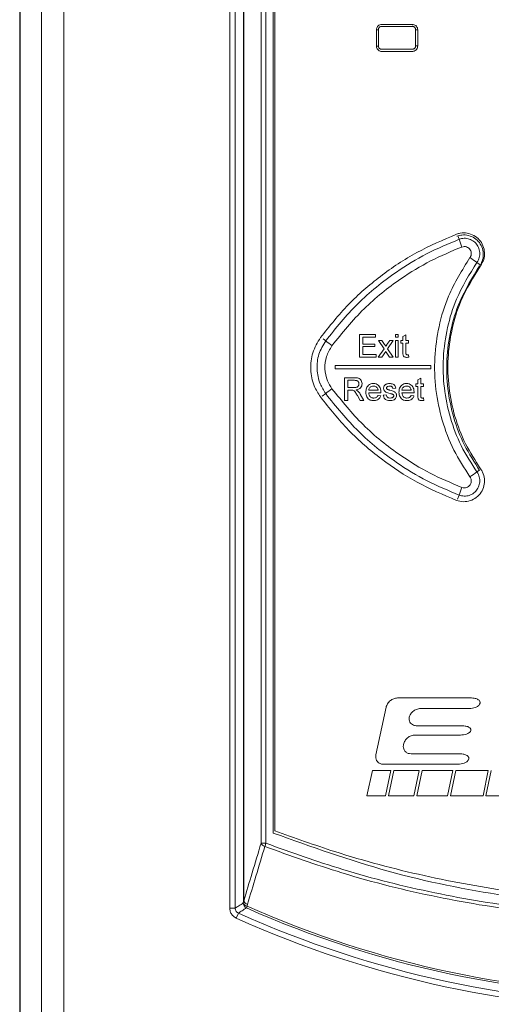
# Model space of a CAD drawing. Header units: millimetres. Extents: x 0 to 2100, y 0 to 1485.
# Tile 31 of 67: x 419 to 461, y 1124 to 1213. Entities that reach past the tile are written whole.
import ezdxf

# ---------------------------------------------------------------- set-up
doc = ezdxf.new("R2010")
doc.units = ezdxf.units.MM
doc.header["$LTSCALE"] = 5

msp = doc.modelspace()

# ---------------------------------------------------------------- linework, layer by layer
at = {"color": 7, "linetype": 'Continuous', "lineweight": 15}
for p, q in [((418.705, 1118.505), (418.705, 1275.239)), ((437.752, 1132.611), (437.752, 1271.681)), ((438.245, 1271.681), (438.245, 1132.611)), ((438.992, 1133.251), (438.992, 1270.934)), ((439.012, 1270.934), (439.012, 1133.251)), ((420.693, 913.022), (420.693, 1268.859)), ((422.693, 1268.859), (422.693, 913.022)), ((440.586, 1138.494), (440.586, 1269.36)), ((441.031, 1269.36), (441.031, 1138.494)), ((418.758, 1268.275), (418.758, 1125.169)), ((441.695, 1139.421), (441.695, 1268.723)), ((441.822, 1139.631), (441.822, 1268.383)), ((451.542, 1212.75), (454.296, 1212.745)), ((454.559, 1212.508), (454.31, 1212.611)), ((451.032, 1212.268), (451.224, 1212.268)), ((451.042, 1210.791), (451.042, 1212.252)), ((451.224, 1212.268), (451.224, 1210.788)), ((454.598, 1210.795), (454.598, 1212.262)), ((454.598, 1212.262), (454.805, 1212.262)), ((454.794, 1212.245), (454.794, 1210.798)), ((451.032, 1210.788), (451.224, 1210.788)), ((454.296, 1210.298), (451.542, 1210.293)), ((449.522, 1184.635), (450.971, 1184.635)), ((449.522, 1182.58), (449.522, 1184.635)), ((449.812, 1184.398), (449.812, 1183.766)), ((450.971, 1184.398), (449.812, 1184.398)), ((450.971, 1184.635), (450.971, 1184.398)), ((451.234, 1184.082), (451.55, 1184.082)), ((451.735, 1183.331), (451.234, 1184.082)), ((451.55, 1184.082), (451.793, 1183.718)), ((451.998, 1183.706), (452.261, 1184.082)), ((452.577, 1184.082), (452.05, 1183.331)), ((452.261, 1184.082), (452.577, 1184.082)), ((452.762, 1184.635), (453.025, 1184.635)), ((452.762, 1184.372), (452.762, 1184.635)), ((453.025, 1184.372), (452.762, 1184.372)), ((452.762, 1184.082), (453.025, 1184.082)), ((452.762, 1182.58), (452.762, 1184.082)), ((453.025, 1184.635), (453.025, 1184.372)), ((453.025, 1184.082), (453.025, 1182.58)), ((453.262, 1184.082), (453.447, 1184.082)), ((453.262, 1183.845), (453.262, 1184.082)), ((453.447, 1184.447), (453.71, 1184.597)), ((453.447, 1184.082), (453.447, 1184.447)), ((453.71, 1184.597), (453.71, 1184.082)), ((453.71, 1184.082), (453.947, 1184.082)), ((453.947, 1184.082), (453.947, 1183.845)), ((449.812, 1183.766), (450.892, 1183.766)), ((449.812, 1183.529), (449.812, 1182.817)), ((450.892, 1183.529), (449.812, 1183.529)), ((450.892, 1183.766), (450.892, 1183.529)), ((451.208, 1182.58), (451.735, 1183.331)), ((451.888, 1183.1), (451.524, 1182.58)), ((451.943, 1183.019), (451.888, 1183.1)), ((452.236, 1182.58), (451.943, 1183.019)), ((452.05, 1183.331), (452.551, 1182.58)), ((453.447, 1183.845), (453.262, 1183.845)), ((453.447, 1183.002), (453.447, 1183.845)), ((453.71, 1183.845), (453.71, 1182.993)), ((453.947, 1183.845), (453.71, 1183.845)), ((451.023, 1182.58), (449.522, 1182.58)), ((449.812, 1182.817), (451.023, 1182.817)), ((451.023, 1182.817), (451.023, 1182.58)), ((451.524, 1182.58), (451.208, 1182.58)), ((452.551, 1182.58), (452.236, 1182.58)), ((453.025, 1182.58), (452.762, 1182.58)), ((453.947, 1182.798), (453.974, 1182.577)), ((455.992, 1181.813), (447.292, 1181.813)), ((447.292, 1181.813), (447.292, 1181.513)), ((447.292, 1181.513), (455.992, 1181.513)), ((455.992, 1181.513), (455.992, 1181.813)), ((448.165, 1180.711), (449.057, 1180.711)), ((448.165, 1178.656), (448.165, 1180.711)), ((449.068, 1180.474), (448.455, 1180.474)), ((448.455, 1180.474), (448.455, 1179.815)), ((454.803, 1180.523), (455.067, 1180.673)), ((454.803, 1180.158), (454.803, 1180.523)), ((455.067, 1180.673), (455.067, 1180.158)), ((446.002, 1180.188), (446.002, 1180.188)), ((448.455, 1179.815), (449.005, 1179.815)), ((448.752, 1179.578), (448.455, 1179.578)), ((448.455, 1179.578), (448.455, 1178.656)), ((450.352, 1179.578), (451.195, 1179.578)), ((452.801, 1179.763), (452.538, 1179.736)), ((453.355, 1179.578), (454.198, 1179.578)), ((454.619, 1180.158), (454.803, 1180.158)), ((454.619, 1179.921), (454.619, 1180.158)), ((454.803, 1179.921), (454.619, 1179.921)), ((454.803, 1179.078), (454.803, 1179.921)), ((455.067, 1180.158), (455.304, 1180.158)), ((455.067, 1179.921), (455.067, 1179.069)), ((455.304, 1179.921), (455.067, 1179.921)), ((455.304, 1180.158), (455.304, 1179.921)), ((448.455, 1178.656), (448.165, 1178.656)), ((449.582, 1178.656), (449.326, 1179.09)), ((449.577, 1179.223), (449.914, 1178.656)), ((449.914, 1178.656), (449.582, 1178.656)), ((451.457, 1179.341), (450.352, 1179.341)), ((451.192, 1179.104), (451.45, 1179.078)), ((451.669, 1179.13), (451.932, 1179.157)), ((454.46, 1179.341), (453.355, 1179.341)), ((454.195, 1179.104), (454.453, 1179.078)), ((455.304, 1178.873), (455.33, 1178.652)), ((459.68, 1151.667), (452.958, 1151.667)), ((451.916, 1150.823), (450.998, 1146.503)), ((455.057, 1150.712), (459.477, 1150.712)), ((458.836, 1149.145), (454.725, 1149.145)), ((454.546, 1148.307), (458.658, 1148.307)), ((453.501, 1147.448), (453.504, 1147.463)), ((458.653, 1146.605), (454.185, 1146.605)), ((451.681, 1145.659), (458.451, 1145.659)), ((450.189, 1142.783), (450.676, 1145.096)), ((450.676, 1145.096), (452.352, 1145.096)), ((452.352, 1145.096), (451.865, 1142.783)), ((452.141, 1142.783), (452.629, 1145.096)), ((452.629, 1145.096), (454.921, 1145.096)), ((454.921, 1145.096), (454.433, 1142.783)), ((454.71, 1142.783), (455.198, 1145.096)), ((455.198, 1145.096), (457.969, 1145.096)), ((457.969, 1145.096), (457.481, 1142.783)), ((457.759, 1142.783), (458.246, 1145.096)), ((458.246, 1145.096), (461.184, 1145.096)), ((461.184, 1145.096), (460.711, 1142.783)), ((460.974, 1142.783), (461.462, 1145.096)), ((451.865, 1142.783), (450.189, 1142.783)), ((454.433, 1142.783), (452.141, 1142.783)), ((457.481, 1142.783), (454.71, 1142.783)), ((460.711, 1142.783), (457.759, 1142.783)), ((487.725, 1142.783), (460.974, 1142.783)), ((440.586, 1138.494), (441.031, 1138.494)), ((438.992, 1133.251), (438.967, 1133.079)), ((438.992, 1133.251), (439.012, 1133.251)), ((437.752, 1132.611), (438.245, 1132.611)), ((438.332, 1131.713), (438.535, 1132.162)), ((439.26, 1132.629), (439.329, 1132.786)), ((439.329, 1132.786), (439.354, 1132.957))]:
    msp.add_line(p, q, dxfattribs=at)
at = {"color": 8, "linetype": 'Continuous', "lineweight": 15}
for p, q in [((454.598, 1210.795), (454.796, 1210.795)), ((458.548, 1193.261), (458.433, 1193.565)), ((460.157, 1191.164), (460.459, 1190.947)), ((446.445, 1184.056), (446.22, 1184.22)), ((446.445, 1179.269), (446.113, 1179.027)), ((460.157, 1172.161), (460.378, 1172.32)), ((458.548, 1170.065), (458.406, 1169.691))]:
    msp.add_line(p, q, dxfattribs=at)
at = {"color": 7, "linetype": 'Continuous', "lineweight": 15}
for centre, radius, start, end in [((466.32, 1195.586), 8.113, 196.65481, 201.89647), ((467.886, 1202.915), 14.065, 233.55006, 236.66726), ((451.333, 1189.794), 7.537, 229.56883, 235.05783), ((451.333, 1173.532), 7.537, 124.94217, 130.43117), ((467.886, 1160.41), 14.065, 123.33274, 126.44994), ((466.32, 1167.739), 8.113, 158.10353, 163.34519), ((441.081, 1138.726), 0.547, 205.04506, 253.44238), ((448.273, 1135.707), 7.76, 158.95297, 161.24975), ((439.4, 1133.243), 0.463, 200.73053, 261.13344), ((439.476, 1133.09), 0.509, 181.20524, 244.80146), ((439.425, 1133.415), 0.463, 200.73073, 261.12267), ((439.508, 1133.483), 0.548, 205.05065, 253.62391), ((476.922, 1217.247), 93.343, 245.71672, 294.28328), ((476.922, 1217.247), 92.62, 246.00671, 293.99329), ((476.922, 1217.247), 92.449, 246.00671, 293.99329), ((476.922, 1217.247), 93.836, 245.71672, 294.28328)]:
    msp.add_arc(centre, radius, start, end, dxfattribs=at)
for centre, major_axis, ratio, start_param, end_param in [((476.922, 1247.204), (661.6, 0), 0.052392, 4.673992, 4.678188), ((476.922, 1175.852), (661.6, 0), 0.052392, 1.604997, 1.609193), ((418.73, 1125.169), (0, 3.24), 0.008727, 3.926991, 4.712389)]:
    msp.add_ellipse(centre, major_axis=major_axis, ratio=ratio, start_param=start_param, end_param=end_param, dxfattribs=at)
for points, knots in [([(451.042, 1212.252), (451.048, 1212.308), (451.059, 1212.421), (451.145, 1212.571), (451.273, 1212.683), (451.413, 1212.742), (451.505, 1212.748), (451.542, 1212.75)], [0, 0, 0, 0, 0.214985, 0.429776, 0.646451, 0.856702, 1, 1, 1, 1]), ([(451.525, 1212.567), (451.502, 1212.566), (451.446, 1212.562), (451.362, 1212.526), (451.286, 1212.459), (451.234, 1212.369), (451.228, 1212.302), (451.224, 1212.268)], [0, 0, 0, 0, 0.1445456, 0.3585432, 0.5721929, 0.7861111, 1, 1, 1, 1]), ([(454.296, 1212.745), (454.352, 1212.739), (454.465, 1212.728), (454.615, 1212.641), (454.727, 1212.513), (454.786, 1212.373), (454.792, 1212.281), (454.794, 1212.245)], [0, 0, 0, 0, 0.2157261, 0.4312511, 0.648838, 0.8600908, 1, 1, 1, 1]), ([(454.598, 1212.262), (454.597, 1212.284), (454.593, 1212.34), (454.557, 1212.424), (454.49, 1212.5), (454.4, 1212.552), (454.333, 1212.559), (454.299, 1212.562)], [0, 0, 0, 0, 0.141096, 0.355941, 0.570611, 0.785299, 1, 1, 1, 1]), ([(451.542, 1210.293), (451.486, 1210.299), (451.373, 1210.31), (451.221, 1210.396), (451.109, 1210.524), (451.051, 1210.664), (451.044, 1210.755), (451.042, 1210.791)], [0, 0, 0, 0, 0.216475, 0.4327804, 0.6502867, 0.8603984, 1, 1, 1, 1]), ([(451.224, 1210.788), (451.226, 1210.766), (451.229, 1210.711), (451.265, 1210.627), (451.333, 1210.551), (451.423, 1210.499), (451.491, 1210.493), (451.525, 1210.489)], [0, 0, 0, 0, 0.140681, 0.354469, 0.569083, 0.784552, 1, 1, 1, 1]), ([(454.794, 1210.798), (454.789, 1210.742), (454.777, 1210.629), (454.691, 1210.478), (454.563, 1210.366), (454.423, 1210.307), (454.332, 1210.301), (454.296, 1210.298)], [0, 0, 0, 0, 0.216342, 0.432492, 0.650423, 0.861616, 1, 1, 1, 1]), ([(454.299, 1210.495), (454.321, 1210.496), (454.376, 1210.5), (454.46, 1210.536), (454.537, 1210.603), (454.588, 1210.693), (454.595, 1210.761), (454.598, 1210.795)], [0, 0, 0, 0, 0.139514, 0.354333, 0.569423, 0.784723, 1, 1, 1, 1]), ([(460.492, 1190.866), (460.599, 1191.05), (460.812, 1191.417), (460.878, 1192.063), (460.738, 1192.689), (460.399, 1193.236), (459.895, 1193.638), (459.29, 1193.851), (458.733, 1193.858), (458.416, 1193.758), (458.3, 1193.722)], [0, 0, 0, 0, 0.1320031, 0.2640004, 0.3955714, 0.5283328, 0.6593136, 0.7922146, 0.9239233, 1, 1, 1, 1]), ([(458.3, 1193.722), (457.086, 1193.204), (454.657, 1192.169), (451.383, 1189.98), (448.411, 1187.407), (446.79, 1185.373), (445.97, 1184.345)], [0, 0, 0, 0, 0.251846, 0.503692, 0.749282, 1, 1, 1, 1]), ([(446.445, 1184.056), (447.374, 1185.208), (449.261, 1187.545), (452.449, 1190.1), (455.575, 1192.019), (457.552, 1192.845), (458.548, 1193.261)], [0, 0, 0, 0, 0.2875221, 0.5833882, 0.7901822, 1, 1, 1, 1]), ([(460.528, 1191.075), (460.561, 1191.133), (460.695, 1191.364), (460.767, 1191.84), (460.687, 1192.437), (460.404, 1192.976), (459.961, 1193.391), (459.407, 1193.634), (458.837, 1193.687), (458.491, 1193.587), (458.337, 1193.543)], [0, 0, 0, 0, 0.047518, 0.187506, 0.327468, 0.467426, 0.607413, 0.747452, 0.887546, 1, 1, 1, 1]), ([(458.548, 1193.261), (458.699, 1193.302), (459, 1193.383), (459.471, 1193.307), (459.889, 1193.09), (460.211, 1192.744), (460.401, 1192.311), (460.436, 1191.841), (460.335, 1191.445), (460.204, 1191.239), (460.157, 1191.164)], [0, 0, 0, 0, 0.131981, 0.263997, 0.396051, 0.528112, 0.660155, 0.792168, 0.924153, 1, 1, 1, 1]), ([(458.793, 1192.561), (457.838, 1192.163), (455.914, 1191.361), (452.906, 1189.521), (449.787, 1187.036), (447.948, 1184.766), (447.016, 1183.615)], [0, 0, 0, 0, 0.206831, 0.416682, 0.704173, 1, 1, 1, 1]), ([(459.529, 1191.602), (459.551, 1191.636), (459.611, 1191.73), (459.657, 1191.911), (459.641, 1192.126), (459.554, 1192.324), (459.406, 1192.482), (459.215, 1192.581), (459, 1192.616), (458.862, 1192.579), (458.793, 1192.561)], [0, 0, 0, 0, 0.075808, 0.2076802, 0.3395659, 0.471519, 0.6035655, 0.735691, 0.8678466, 1, 1, 1, 1]), ([(459.529, 1171.724), (459.015, 1172.516), (457.971, 1174.124), (456.951, 1176.813), (456.362, 1179.644), (456.263, 1182.514), (456.658, 1185.378), (457.601, 1188.507), (458.823, 1190.468), (459.529, 1191.602)], [0, 0, 0, 0, 0.133389, 0.270651, 0.404012, 0.541248, 0.674611, 0.81185, 1, 1, 1, 1]), ([(460.157, 1191.164), (459.482, 1190.08), (458.329, 1188.228), (457.421, 1185.24), (457.041, 1182.528), (457.129, 1179.76), (457.681, 1177.077), (458.658, 1174.48), (459.652, 1172.942), (460.157, 1172.161)], [0, 0, 0, 0, 0.188126, 0.321503, 0.458747, 0.592125, 0.729372, 0.862752, 1, 1, 1, 1]), ([(460.405, 1172.303), (459.922, 1173.051), (458.956, 1174.546), (458, 1177.058), (457.458, 1179.684), (457.361, 1182.374), (457.731, 1185.033), (458.608, 1187.959), (459.743, 1189.783), (460.405, 1190.847)], [0, 0, 0, 0, 0.134773, 0.269547, 0.40488, 0.540213, 0.675552, 0.81089, 1, 1, 1, 1]), ([(460.492, 1172.447), (460.01, 1173.193), (459.047, 1174.684), (458.097, 1177.188), (457.562, 1179.801), (457.469, 1182.472), (457.841, 1185.113), (458.714, 1188.011), (459.838, 1189.816), (460.492, 1190.866)], [0, 0, 0, 0, 0.13534, 0.27068, 0.406021, 0.541364, 0.676689, 0.812015, 1, 1, 1, 1]), ([(445.97, 1184.345), (445.709, 1183.902), (445.185, 1183.016), (445.019, 1181.457), (445.294, 1180.052), (445.768, 1179.292), (445.97, 1178.967)], [0, 0, 0, 0, 0.2668327, 0.5336767, 0.8004863, 1, 1, 1, 1]), ([(446.445, 1179.269), (446.264, 1179.558), (445.843, 1180.235), (445.598, 1181.485), (445.746, 1182.873), (446.212, 1183.662), (446.445, 1184.056)], [0, 0, 0, 0, 0.199535, 0.466267, 0.73314, 1, 1, 1, 1]), ([(447.016, 1183.615), (446.825, 1183.293), (446.445, 1182.65), (446.324, 1181.518), (446.524, 1180.498), (446.868, 1179.946), (447.016, 1179.71)], [0, 0, 0, 0, 0.266888, 0.533727, 0.800435, 1, 1, 1, 1]), ([(451.793, 1183.718), (451.802, 1183.705), (451.823, 1183.672), (451.858, 1183.621), (451.884, 1183.582), (451.897, 1183.562)], [0, 0, 0, 0, 0.249991, 0.624995, 1, 1, 1, 1]), ([(451.897, 1183.562), (451.914, 1183.586), (451.939, 1183.622), (451.972, 1183.67), (451.989, 1183.694), (451.998, 1183.706)], [0, 0, 0, 0, 0.5, 0.75, 1, 1, 1, 1]), ([(453.788, 1182.554), (453.738, 1182.556), (453.658, 1182.559), (453.557, 1182.606), (453.492, 1182.668), (453.442, 1182.804), (453.445, 1182.917), (453.447, 1183.002)], [0, 0, 0, 0, 0.2233529, 0.3586137, 0.4944718, 0.6205052, 1, 1, 1, 1]), ([(453.71, 1182.993), (453.711, 1182.969), (453.712, 1182.924), (453.715, 1182.868), (453.736, 1182.83), (453.762, 1182.807), (453.799, 1182.793), (453.827, 1182.792), (453.844, 1182.791)], [0, 0, 0, 0, 0.255451, 0.469253, 0.585882, 0.701795, 0.825265, 1, 1, 1, 1]), ([(453.974, 1182.577), (453.958, 1182.573), (453.928, 1182.567), (453.866, 1182.558), (453.819, 1182.555), (453.788, 1182.554)], [0, 0, 0, 0, 0.2502115, 0.500496, 1, 1, 1, 1]), ([(453.844, 1182.791), (453.853, 1182.791), (453.87, 1182.791), (453.896, 1182.793), (453.922, 1182.795), (453.939, 1182.797), (453.947, 1182.798)], [0, 0, 0, 0, 0.249918, 0.499856, 0.749889, 1, 1, 1, 1]), ([(449.057, 1180.711), (449.152, 1180.708), (449.301, 1180.705), (449.499, 1180.646), (449.63, 1180.533), (449.718, 1180.375), (449.743, 1180.24), (449.746, 1180.168), (449.746, 1180.157)], [0, 0, 0, 0, 0.282742, 0.440881, 0.600617, 0.784956, 0.96772, 1, 1, 1, 1]), ([(449.456, 1180.151), (449.453, 1180.191), (449.447, 1180.265), (449.391, 1180.36), (449.31, 1180.431), (449.196, 1180.469), (449.112, 1180.472), (449.068, 1180.474)], [0, 0, 0, 0, 0.209813, 0.385301, 0.560881, 0.76573, 1, 1, 1, 1]), ([(447.016, 1179.71), (447.921, 1178.591), (449.756, 1176.32), (452.859, 1173.836), (455.901, 1171.972), (457.824, 1171.169), (458.793, 1170.765)], [0, 0, 0, 0, 0.2874868, 0.5833175, 0.7901485, 1, 1, 1, 1]), ([(448.895, 1179.569), (448.883, 1179.571), (448.859, 1179.575), (448.812, 1179.577), (448.776, 1179.578), (448.752, 1179.578)], [0, 0, 0, 0, 0.250226, 0.50042, 1, 1, 1, 1]), ([(449.326, 1179.09), (449.297, 1179.138), (449.24, 1179.233), (449.144, 1179.376), (449.041, 1179.512), (448.938, 1179.552), (448.895, 1179.569)], [0, 0, 0, 0, 0.2526438, 0.5053833, 0.7893541, 1, 1, 1, 1]), ([(449.005, 1179.815), (449.06, 1179.817), (449.158, 1179.819), (449.284, 1179.85), (449.371, 1179.912), (449.424, 1179.992), (449.453, 1180.075), (449.455, 1180.13), (449.456, 1180.151)], [0, 0, 0, 0, 0.2576202, 0.4547829, 0.5990428, 0.743162, 0.9020697, 1, 1, 1, 1]), ([(449.746, 1180.157), (449.74, 1180.09), (449.729, 1179.956), (449.625, 1179.788), (449.457, 1179.664), (449.307, 1179.622), (449.213, 1179.607), (449.201, 1179.604)], [0, 0, 0, 0, 0.231966, 0.466426, 0.666396, 0.955279, 1, 1, 1, 1]), ([(449.201, 1179.604), (449.215, 1179.597), (449.243, 1179.583), (449.299, 1179.553), (449.336, 1179.523), (449.361, 1179.503)], [0, 0, 0, 0, 0.250462, 0.501004, 1, 1, 1, 1]), ([(449.361, 1179.503), (449.382, 1179.482), (449.424, 1179.441), (449.499, 1179.349), (449.546, 1179.274), (449.577, 1179.223)], [0, 0, 0, 0, 0.2504172, 0.5010514, 1, 1, 1, 1]), ([(450.088, 1179.394), (450.096, 1179.516), (450.109, 1179.714), (450.246, 1179.956), (450.418, 1180.104), (450.608, 1180.176), (450.731, 1180.182), (450.782, 1180.184)], [0, 0, 0, 0, 0.305004, 0.49661, 0.688556, 0.870427, 1, 1, 1, 1]), ([(450.781, 1179.947), (450.713, 1179.94), (450.598, 1179.929), (450.462, 1179.837), (450.381, 1179.728), (450.357, 1179.634), (450.353, 1179.586), (450.352, 1179.578)], [0, 0, 0, 0, 0.323748, 0.545523, 0.768018, 0.961328, 1, 1, 1, 1]), ([(451.098, 1179.821), (451.076, 1179.841), (451.021, 1179.891), (450.911, 1179.939), (450.823, 1179.944), (450.781, 1179.947)], [0, 0, 0, 0, 0.2500398, 0.6398893, 1, 1, 1, 1]), ([(450.782, 1180.184), (450.864, 1180.177), (451.015, 1180.166), (451.209, 1180.052), (451.35, 1179.895), (451.443, 1179.673), (451.453, 1179.505), (451.458, 1179.409)], [0, 0, 0, 0, 0.2108477, 0.3888246, 0.5664299, 0.7510608, 1, 1, 1, 1]), ([(451.195, 1179.578), (451.192, 1179.6), (451.186, 1179.644), (451.164, 1179.725), (451.131, 1179.785), (451.101, 1179.817), (451.098, 1179.821)], [0, 0, 0, 0, 0.251464, 0.503461, 0.946066, 1, 1, 1, 1]), ([(451.695, 1179.749), (451.697, 1179.78), (451.702, 1179.856), (451.75, 1179.97), (451.815, 1180.043), (451.855, 1180.075), (451.86, 1180.079)], [0, 0, 0, 0, 0.247437, 0.596739, 0.951756, 1, 1, 1, 1]), ([(452.28, 1179.279), (452.214, 1179.299), (452.085, 1179.338), (451.915, 1179.395), (451.788, 1179.486), (451.718, 1179.596), (451.697, 1179.689), (451.695, 1179.739), (451.695, 1179.749)], [0, 0, 0, 0, 0.2515476, 0.4976174, 0.656299, 0.8155571, 0.9641609, 1, 1, 1, 1]), ([(451.86, 1180.079), (451.888, 1180.096), (451.943, 1180.131), (452.067, 1180.172), (452.164, 1180.179), (452.228, 1180.184)], [0, 0, 0, 0, 0.251919, 0.50353, 1, 1, 1, 1]), ([(452.247, 1179.947), (452.187, 1179.945), (452.105, 1179.943), (452.015, 1179.893), (451.976, 1179.849), (451.961, 1179.807), (451.959, 1179.784), (451.959, 1179.775)], [0, 0, 0, 0, 0.471146, 0.644425, 0.81774, 0.930383, 1, 1, 1, 1]), ([(451.959, 1179.775), (451.959, 1179.768), (451.96, 1179.749), (451.969, 1179.721), (451.981, 1179.704), (451.986, 1179.697)], [0, 0, 0, 0, 0.25234, 0.688706, 1, 1, 1, 1]), ([(451.986, 1179.697), (451.992, 1179.69), (452.004, 1179.676), (452.033, 1179.655), (452.057, 1179.644), (452.073, 1179.637)], [0, 0, 0, 0, 0.25186, 0.504403, 1, 1, 1, 1]), ([(452.073, 1179.637), (452.089, 1179.631), (452.131, 1179.618), (452.197, 1179.6), (452.247, 1179.586), (452.272, 1179.579)], [0, 0, 0, 0, 0.2500394, 0.6250019, 1, 1, 1, 1]), ([(452.228, 1180.184), (452.34, 1180.175), (452.497, 1180.162), (452.672, 1180.058), (452.767, 1179.932), (452.789, 1179.825), (452.801, 1179.763)], [0, 0, 0, 0, 0.420194, 0.589396, 0.76025, 1, 1, 1, 1]), ([(452.538, 1179.736), (452.529, 1179.772), (452.513, 1179.833), (452.451, 1179.896), (452.369, 1179.938), (452.298, 1179.946), (452.253, 1179.947), (452.247, 1179.947)], [0, 0, 0, 0, 0.27379, 0.465993, 0.657948, 0.955563, 1, 1, 1, 1]), ([(452.272, 1179.579), (452.339, 1179.558), (452.473, 1179.515), (452.65, 1179.462), (452.782, 1179.373), (452.856, 1179.27), (452.878, 1179.175), (452.88, 1179.123), (452.881, 1179.107)], [0, 0, 0, 0, 0.251781, 0.503723, 0.657475, 0.812079, 0.945294, 1, 1, 1, 1]), ([(453.091, 1179.394), (453.099, 1179.516), (453.112, 1179.714), (453.249, 1179.956), (453.421, 1180.104), (453.611, 1180.176), (453.734, 1180.182), (453.785, 1180.184)], [0, 0, 0, 0, 0.305026, 0.496641, 0.688597, 0.870459, 1, 1, 1, 1]), ([(453.784, 1179.947), (453.716, 1179.94), (453.601, 1179.929), (453.465, 1179.837), (453.384, 1179.728), (453.36, 1179.634), (453.355, 1179.586), (453.355, 1179.578)], [0, 0, 0, 0, 0.323783, 0.545556, 0.768051, 0.961361, 1, 1, 1, 1]), ([(454.101, 1179.821), (454.079, 1179.841), (454.024, 1179.891), (453.914, 1179.939), (453.826, 1179.944), (453.784, 1179.947)], [0, 0, 0, 0, 0.250075, 0.639876, 1, 1, 1, 1]), ([(453.785, 1180.184), (453.867, 1180.177), (454.018, 1180.166), (454.212, 1180.052), (454.353, 1179.895), (454.446, 1179.673), (454.456, 1179.505), (454.461, 1179.409)], [0, 0, 0, 0, 0.210791, 0.38874, 0.566317, 0.750951, 1, 1, 1, 1]), ([(454.198, 1179.578), (454.195, 1179.6), (454.189, 1179.644), (454.167, 1179.725), (454.134, 1179.785), (454.104, 1179.817), (454.101, 1179.821)], [0, 0, 0, 0, 0.251471, 0.503475, 0.946124, 1, 1, 1, 1]), ([(445.97, 1178.967), (446.793, 1177.935), (448.44, 1175.871), (451.424, 1173.301), (454.698, 1171.124), (457.091, 1170.105), (458.301, 1169.59)], [0, 0, 0, 0, 0.251849, 0.503698, 0.749288, 1, 1, 1, 1]), ([(458.548, 1170.065), (457.567, 1170.474), (455.589, 1171.299), (452.498, 1173.193), (449.292, 1175.75), (447.403, 1178.085), (446.445, 1179.269)], [0, 0, 0, 0, 0.206794, 0.416612, 0.704136, 1, 1, 1, 1]), ([(450.796, 1178.63), (450.691, 1178.639), (450.515, 1178.654), (450.304, 1178.79), (450.174, 1178.957), (450.099, 1179.167), (450.092, 1179.316), (450.088, 1179.394)], [0, 0, 0, 0, 0.2655793, 0.4432659, 0.6209577, 0.8002305, 1, 1, 1, 1]), ([(450.352, 1179.341), (450.361, 1179.269), (450.375, 1179.15), (450.464, 1179.004), (450.577, 1178.914), (450.695, 1178.872), (450.771, 1178.868), (450.8, 1178.867)], [0, 0, 0, 0, 0.294844, 0.491112, 0.687584, 0.879538, 1, 1, 1, 1]), ([(451.45, 1179.078), (451.416, 1178.995), (451.355, 1178.842), (451.168, 1178.701), (450.979, 1178.638), (450.856, 1178.632), (450.796, 1178.63)], [0, 0, 0, 0, 0.306796, 0.569294, 0.790688, 1, 1, 1, 1]), ([(450.8, 1178.867), (450.86, 1178.871), (450.96, 1178.879), (451.085, 1178.948), (451.153, 1179.027), (451.181, 1179.083), (451.192, 1179.104)], [0, 0, 0, 0, 0.3658897, 0.611882, 0.8582365, 1, 1, 1, 1]), ([(451.458, 1179.409), (451.458, 1179.403), (451.458, 1179.392), (451.457, 1179.369), (451.457, 1179.352), (451.457, 1179.341)], [0, 0, 0, 0, 0.250002, 0.500004, 1, 1, 1, 1]), ([(452.292, 1178.63), (452.197, 1178.635), (452.048, 1178.644), (451.864, 1178.738), (451.745, 1178.875), (451.69, 1179.015), (451.673, 1179.107), (451.669, 1179.13)], [0, 0, 0, 0, 0.319499, 0.500689, 0.682476, 0.920616, 1, 1, 1, 1]), ([(451.932, 1179.157), (451.943, 1179.109), (451.961, 1179.03), (452.033, 1178.941), (452.128, 1178.886), (452.219, 1178.868), (452.28, 1178.867), (452.295, 1178.867)], [0, 0, 0, 0, 0.280186, 0.464717, 0.649403, 0.908309, 1, 1, 1, 1]), ([(452.527, 1179.202), (452.507, 1179.21), (452.467, 1179.227), (452.384, 1179.251), (452.321, 1179.268), (452.28, 1179.279)], [0, 0, 0, 0, 0.250351, 0.50051, 1, 1, 1, 1]), ([(452.881, 1179.107), (452.875, 1179.053), (452.863, 1178.945), (452.776, 1178.807), (452.638, 1178.699), (452.471, 1178.639), (452.348, 1178.633), (452.292, 1178.63)], [0, 0, 0, 0, 0.190525, 0.382145, 0.561901, 0.803948, 1, 1, 1, 1]), ([(452.295, 1178.867), (452.358, 1178.87), (452.447, 1178.874), (452.545, 1178.931), (452.591, 1178.983), (452.614, 1179.036), (452.616, 1179.068), (452.617, 1179.081)], [0, 0, 0, 0, 0.432106, 0.605222, 0.778238, 0.910803, 1, 1, 1, 1]), ([(452.617, 1179.081), (452.616, 1179.094), (452.613, 1179.121), (452.588, 1179.161), (452.557, 1179.186), (452.534, 1179.198), (452.527, 1179.202)], [0, 0, 0, 0, 0.254455, 0.510013, 0.845466, 1, 1, 1, 1]), ([(453.799, 1178.63), (453.694, 1178.639), (453.518, 1178.654), (453.307, 1178.79), (453.177, 1178.957), (453.102, 1179.167), (453.095, 1179.316), (453.091, 1179.394)], [0, 0, 0, 0, 0.265604, 0.443276, 0.620953, 0.800239, 1, 1, 1, 1]), ([(453.355, 1179.341), (453.364, 1179.269), (453.378, 1179.15), (453.467, 1179.004), (453.579, 1178.914), (453.698, 1178.872), (453.774, 1178.868), (453.803, 1178.867)], [0, 0, 0, 0, 0.294868, 0.49114, 0.687617, 0.879561, 1, 1, 1, 1]), ([(454.453, 1179.078), (454.419, 1178.995), (454.358, 1178.842), (454.171, 1178.701), (453.982, 1178.638), (453.859, 1178.632), (453.799, 1178.63)], [0, 0, 0, 0, 0.306827, 0.569368, 0.790757, 1, 1, 1, 1]), ([(453.803, 1178.867), (453.863, 1178.871), (453.963, 1178.879), (454.088, 1178.948), (454.156, 1179.027), (454.184, 1179.083), (454.195, 1179.104)], [0, 0, 0, 0, 0.365795, 0.611765, 0.858097, 1, 1, 1, 1]), ([(454.461, 1179.409), (454.461, 1179.403), (454.461, 1179.392), (454.46, 1179.369), (454.46, 1179.352), (454.46, 1179.341)], [0, 0, 0, 0, 0.250002, 0.500004, 1, 1, 1, 1]), ([(455.145, 1178.63), (455.095, 1178.632), (455.015, 1178.635), (454.914, 1178.681), (454.848, 1178.744), (454.799, 1178.88), (454.801, 1178.993), (454.803, 1179.078)], [0, 0, 0, 0, 0.223354, 0.358606, 0.494454, 0.620487, 1, 1, 1, 1]), ([(455.067, 1179.069), (455.067, 1179.045), (455.069, 1179), (455.072, 1178.944), (455.093, 1178.906), (455.118, 1178.883), (455.156, 1178.869), (455.184, 1178.868), (455.201, 1178.867)], [0, 0, 0, 0, 0.255458, 0.469276, 0.585908, 0.701822, 0.825287, 1, 1, 1, 1]), ([(455.33, 1178.652), (455.315, 1178.649), (455.284, 1178.643), (455.223, 1178.633), (455.176, 1178.631), (455.145, 1178.63)], [0, 0, 0, 0, 0.2502286, 0.5005302, 1, 1, 1, 1]), ([(455.201, 1178.867), (455.209, 1178.867), (455.227, 1178.867), (455.252, 1178.869), (455.278, 1178.871), (455.295, 1178.873), (455.304, 1178.873)], [0, 0, 0, 0, 0.2499353, 0.4998901, 0.7499066, 1, 1, 1, 1]), ([(458.301, 1169.59), (458.506, 1169.535), (458.917, 1169.424), (459.558, 1169.528), (460.127, 1169.825), (460.567, 1170.295), (460.825, 1170.886), (460.873, 1171.526), (460.735, 1172.065), (460.557, 1172.344), (460.492, 1172.447)], [0, 0, 0, 0, 0.1321266, 0.2642472, 0.3959337, 0.5288164, 0.659787, 0.7926904, 0.9242632, 1, 1, 1, 1]), ([(460.157, 1172.161), (460.204, 1172.086), (460.335, 1171.88), (460.436, 1171.485), (460.401, 1171.015), (460.211, 1170.582), (459.889, 1170.236), (459.471, 1170.019), (459, 1169.943), (458.699, 1170.024), (458.548, 1170.065)], [0, 0, 0, 0, 0.075847, 0.207832, 0.339845, 0.471888, 0.603949, 0.736003, 0.868019, 1, 1, 1, 1]), ([(458.793, 1170.765), (458.862, 1170.746), (459, 1170.709), (459.215, 1170.744), (459.406, 1170.844), (459.554, 1171.002), (459.641, 1171.2), (459.657, 1171.414), (459.611, 1171.595), (459.551, 1171.689), (459.529, 1171.724)], [0, 0, 0, 0, 0.132153, 0.264309, 0.396434, 0.528481, 0.660434, 0.79232, 0.924192, 1, 1, 1, 1]), ([(452.958, 1151.667), (452.841, 1151.653), (452.607, 1151.626), (452.292, 1151.436), (452.033, 1151.17), (451.954, 1150.935), (451.916, 1150.823)], [0, 0, 0, 0, 0.244113, 0.486935, 0.755314, 1, 1, 1, 1]), ([(459.477, 1150.712), (459.662, 1150.729), (459.937, 1150.755), (460.232, 1150.908), (460.368, 1151.032), (460.424, 1151.125), (460.438, 1151.177), (460.441, 1151.19)], [0, 0, 0, 0, 0.483642, 0.718468, 0.860887, 0.964439, 1, 1, 1, 1]), ([(460.441, 1151.19), (460.444, 1151.219), (460.451, 1151.279), (460.42, 1151.373), (460.342, 1151.475), (460.176, 1151.585), (459.942, 1151.655), (459.76, 1151.663), (459.68, 1151.667)], [0, 0, 0, 0, 0.087846, 0.17576, 0.288088, 0.460962, 0.761264, 1, 1, 1, 1]), ([(454.029, 1149.928), (454.063, 1150.029), (454.132, 1150.23), (454.364, 1150.471), (454.671, 1150.666), (454.923, 1150.696), (455.057, 1150.712)], [0, 0, 0, 0, 0.228268, 0.454963, 0.710899, 1, 1, 1, 1]), ([(454.725, 1149.145), (454.62, 1149.155), (454.441, 1149.171), (454.218, 1149.305), (454.076, 1149.476), (454.009, 1149.68), (454.01, 1149.833), (454.026, 1149.914), (454.029, 1149.928)], [0, 0, 0, 0, 0.25609, 0.441564, 0.627786, 0.796438, 0.962836, 1, 1, 1, 1]), ([(459.609, 1148.727), (459.612, 1148.751), (459.617, 1148.8), (459.588, 1148.879), (459.516, 1148.966), (459.35, 1149.068), (459.11, 1149.133), (458.921, 1149.141), (458.836, 1149.145)], [0, 0, 0, 0, 0.07526, 0.150484, 0.249818, 0.416717, 0.740577, 1, 1, 1, 1]), ([(453.504, 1147.463), (453.542, 1147.575), (453.617, 1147.798), (453.868, 1148.067), (454.182, 1148.265), (454.428, 1148.293), (454.546, 1148.307)], [0, 0, 0, 0, 0.243918, 0.486557, 0.754566, 1, 1, 1, 1]), ([(458.658, 1148.307), (458.847, 1148.322), (459.118, 1148.344), (459.408, 1148.481), (459.533, 1148.582), (459.591, 1148.662), (459.605, 1148.71), (459.609, 1148.727)], [0, 0, 0, 0, 0.514957, 0.736285, 0.863797, 0.952501, 1, 1, 1, 1]), ([(454.185, 1146.605), (454.097, 1146.612), (453.923, 1146.627), (453.7, 1146.757), (453.552, 1146.943), (453.482, 1147.156), (453.479, 1147.328), (453.497, 1147.425), (453.501, 1147.448)], [0, 0, 0, 0, 0.207295, 0.415848, 0.595471, 0.764698, 0.942112, 1, 1, 1, 1]), ([(450.998, 1146.503), (450.987, 1146.416), (450.965, 1146.242), (451.046, 1145.997), (451.197, 1145.814), (451.39, 1145.701), (451.558, 1145.662), (451.656, 1145.66), (451.681, 1145.659)], [0, 0, 0, 0, 0.207215, 0.415693, 0.595116, 0.76414, 0.94154, 1, 1, 1, 1]), ([(459.415, 1146.132), (459.418, 1146.161), (459.425, 1146.219), (459.394, 1146.313), (459.317, 1146.413), (459.151, 1146.523), (458.917, 1146.593), (458.734, 1146.601), (458.653, 1146.605)], [0, 0, 0, 0, 0.086507, 0.173073, 0.284121, 0.456097, 0.757235, 1, 1, 1, 1]), ([(458.451, 1145.659), (458.637, 1145.676), (458.911, 1145.701), (459.205, 1145.853), (459.341, 1145.975), (459.398, 1146.067), (459.411, 1146.119), (459.415, 1146.132)], [0, 0, 0, 0, 0.485544, 0.719542, 0.86087, 0.963293, 1, 1, 1, 1]), ([(512.148, 1139.421), (509.3, 1138.379), (503.576, 1136.285), (495.067, 1134.31), (486.825, 1133.1), (478.872, 1132.609), (470.808, 1132.777), (461.825, 1133.745), (451.994, 1135.72), (445.144, 1138.182), (441.695, 1139.421)], [0, 0, 0, 0, 0.12614, 0.253484, 0.362488, 0.472251, 0.584399, 0.69737, 0.847668, 1, 1, 1, 1]), ([(512.022, 1139.631), (509.476, 1138.731), (504.367, 1136.926), (496.383, 1135.01), (488.182, 1133.705), (479.912, 1133.113), (471.682, 1133.21), (463.507, 1133.98), (455.334, 1135.457), (448.072, 1137.378), (443.631, 1138.979), (441.822, 1139.631)], [0, 0, 0, 0, 0.112907, 0.226593, 0.342745, 0.459753, 0.572661, 0.686357, 0.80253, 0.919556, 1, 1, 1, 1]), ([(439.012, 1133.251), (439.267, 1134.101), (439.792, 1135.849), (440.316, 1137.597), (440.586, 1138.494)], [0, 0, 0, 0, 0.4866712, 1, 1, 1, 1]), ([(441.031, 1138.494), (443.345, 1137.665), (448.352, 1135.869), (456.305, 1133.892), (464.873, 1132.473), (473.628, 1131.808), (482.106, 1131.901), (490.158, 1132.652), (497.801, 1133.967), (505.396, 1135.846), (510.34, 1137.612), (512.813, 1138.494)], [0, 0, 0, 0, 0.100525, 0.217519, 0.334515, 0.455182, 0.57585, 0.680579, 0.785309, 0.892655, 1, 1, 1, 1]), ([(440.925, 1138.202), (440.656, 1137.304), (440.133, 1135.556), (439.609, 1133.808), (439.354, 1132.957)], [0, 0, 0, 0, 0.51333, 1, 1, 1, 1]), ([(512.919, 1138.202), (510.508, 1137.338), (505.672, 1135.605), (498.132, 1133.712), (490.398, 1132.355), (482.295, 1131.591), (473.9, 1131.484), (465.218, 1132.109), (456.518, 1133.514), (448.363, 1135.532), (443.245, 1137.369), (440.925, 1138.202)], [0, 0, 0, 0, 0.1044, 0.209439, 0.316458, 0.424151, 0.540713, 0.658142, 0.778328, 0.899474, 1, 1, 1, 1]), ([(438.245, 1132.611), (438.356, 1132.683), (438.597, 1132.839), (438.838, 1132.995), (438.967, 1133.079)], [0, 0, 0, 0, 0.462996, 1, 1, 1, 1]), ([(437.752, 1132.611), (437.754, 1132.566), (437.76, 1132.412), (437.844, 1132.155), (438.042, 1131.88), (438.235, 1131.769), (438.332, 1131.713)], [0, 0, 0, 0, 0.119247, 0.411572, 0.705837, 1, 1, 1, 1]), ([(438.535, 1132.162), (438.485, 1132.189), (438.388, 1132.243), (438.287, 1132.381), (438.247, 1132.511), (438.245, 1132.588), (438.245, 1132.611)], [0, 0, 0, 0, 0.295264, 0.587842, 0.879721, 1, 1, 1, 1]), ([(439.26, 1132.629), (439.13, 1132.546), (438.888, 1132.389), (438.646, 1132.234), (438.535, 1132.162)], [0, 0, 0, 0, 0.537004, 1, 1, 1, 1])]:
    msp.add_open_spline(points, degree=3, knots=knots, dxfattribs=at)

doc.saveas('drawing.dxf')
